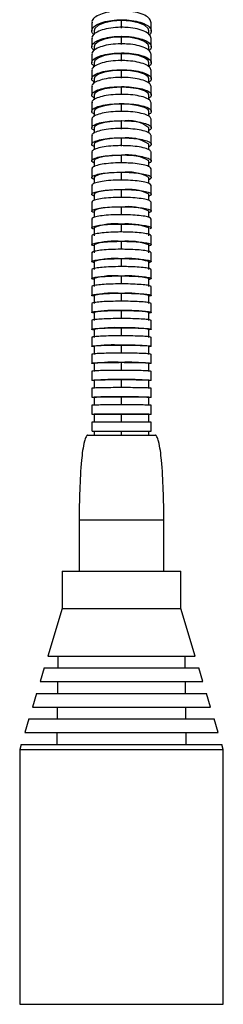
# Model space of a CAD drawing. Header units: millimetres. Extents: x 306 to 712, y 302 to 741.
# Tile 2 of 16: x 366 to 378, y 302 to 360. Entities that reach past the tile are written whole.
import ezdxf

# ---------------------------------------------------------------- set-up
doc = ezdxf.new("R2010")
doc.units = ezdxf.units.MM

msp = doc.modelspace()

# ---------------------------------------------------------------- linework, layer by layer
at = {"color": 7, "linetype": 'Continuous', "lineweight": 25}
for p, q in [((371.976, 359.651), (371.976, 359.701)), ((371.976, 359.212), (371.976, 359.651)), ((370.36, 359.043), (370.36, 358.838)), ((373.593, 358.845), (373.593, 359.043)), ((371.976, 358.683), (371.976, 358.73)), ((371.976, 358.239), (371.976, 358.683)), ((370.36, 358.113), (370.36, 357.888)), ((371.976, 357.706), (371.976, 357.749)), ((371.976, 357.258), (371.976, 357.706)), ((373.593, 357.895), (373.593, 358.113)), ((370.36, 357.174), (370.36, 356.931)), ((373.593, 356.937), (373.593, 357.174)), ((371.976, 356.721), (371.976, 356.762)), ((371.976, 356.27), (371.976, 356.721)), ((370.36, 356.226), (370.36, 355.965)), ((373.593, 355.971), (373.593, 356.226)), ((371.976, 355.73), (371.976, 355.767)), ((371.976, 355.275), (371.976, 355.73)), ((370.36, 355.272), (370.36, 354.993)), ((371.976, 354.733), (371.976, 354.768)), ((373.593, 354.998), (373.593, 355.272)), ((370.36, 354.31), (370.36, 354.015)), ((371.976, 354.275), (371.976, 354.733)), ((373.593, 354.02), (373.593, 354.31)), ((371.976, 353.731), (371.976, 353.763)), ((371.976, 353.271), (371.976, 353.731)), ((370.36, 353.343), (370.36, 353.032)), ((373.593, 353.037), (373.593, 353.343)), ((371.976, 352.726), (371.976, 352.755)), ((371.976, 352.263), (371.976, 352.726)), ((370.36, 352.37), (370.36, 352.045)), ((373.593, 352.049), (373.593, 352.37)), ((370.36, 351.393), (370.36, 351.054)), ((371.976, 351.717), (371.976, 351.744)), ((371.976, 351.253), (371.976, 351.717)), ((373.593, 351.057), (373.593, 351.393)), ((371.976, 350.706), (371.976, 350.73)), ((371.976, 350.24), (371.976, 350.706)), ((370.36, 350.412), (370.36, 350.059)), ((373.593, 350.062), (373.593, 350.412)), ((371.976, 349.693), (371.976, 349.714)), ((371.976, 349.225), (371.976, 349.693)), ((370.36, 349.428), (370.36, 349.062)), ((373.593, 349.065), (373.593, 349.428)), ((370.36, 348.44), (370.36, 348.063)), ((371.976, 348.678), (371.976, 348.697)), ((371.976, 348.209), (371.976, 348.678)), ((373.593, 348.065), (373.593, 348.44)), ((370.36, 347.45), (370.36, 346.98)), ((371.976, 347.662), (371.976, 347.679)), ((371.976, 347.192), (371.976, 347.662)), ((373.593, 346.98), (373.593, 347.45)), ((371.976, 346.646), (371.976, 346.661)), ((371.976, 346.175), (371.976, 346.646)), ((370.36, 346.458), (370.36, 345.987)), ((373.593, 345.987), (373.593, 346.458)), ((371.976, 345.629), (371.976, 345.642)), ((371.976, 345.157), (371.976, 345.629)), ((370.36, 345.464), (370.36, 344.993)), ((373.593, 344.993), (373.593, 345.464)), ((370.36, 344.469), (370.36, 343.997)), ((371.976, 344.612), (371.976, 344.623)), ((371.976, 344.139), (371.976, 344.612)), ((373.593, 343.997), (373.593, 344.469)), ((370.36, 343.473), (370.36, 343)), ((371.976, 343.595), (371.976, 343.605)), ((371.976, 343.122), (371.976, 343.595)), ((373.593, 343), (373.593, 343.473)), ((371.976, 342.578), (371.976, 342.587)), ((371.976, 342.105), (371.976, 342.578)), ((370.36, 342.475), (370.36, 342.002)), ((373.593, 342.002), (373.593, 342.475)), ((370.36, 341.477), (370.36, 341.004)), ((371.976, 341.562), (371.976, 341.569)), ((371.976, 341.089), (371.976, 341.562)), ((373.593, 341.004), (373.593, 341.477)), ((370.36, 340.478), (370.36, 340.005)), ((371.976, 340.547), (371.976, 340.552)), ((371.976, 340.073), (371.976, 340.547)), ((373.593, 340.005), (373.593, 340.478)), ((370.36, 339.479), (370.36, 339.005)), ((371.976, 339.532), (371.976, 339.536)), ((371.976, 339.058), (371.976, 339.532)), ((373.593, 339.005), (373.593, 339.479)), ((371.976, 338.518), (371.976, 338.521)), ((371.976, 338.044), (371.976, 338.518)), ((370.36, 338.48), (370.36, 338.006)), ((373.593, 338.006), (373.593, 338.48)), ((370.36, 337.48), (370.36, 337.006)), ((371.976, 337.504), (371.976, 337.506)), ((371.976, 337.03), (371.976, 337.504)), ((373.593, 337.006), (373.593, 337.48)), ((370.36, 336.48), (370.36, 336.006)), ((371.976, 336.492), (371.976, 336.493)), ((371.976, 336.018), (371.976, 336.492)), ((373.593, 336.006), (373.593, 336.48)), ((370.36, 335.48), (370.36, 335.243)), ((371.976, 335.243), (371.976, 335.48)), ((373.593, 335.243), (373.593, 335.48)), ((369.476, 330.243), (369.476, 327.243)), ((374.476, 327.243), (374.476, 330.243)), ((368.476, 327.243), (368.476, 325.043)), ((368.476, 327.243), (371.976, 327.243)), ((371.976, 327.243), (375.476, 327.243)), ((375.476, 325.043), (375.476, 327.243)), ((368.476, 325.043), (367.633, 322.243)), ((368.476, 325.043), (371.976, 325.043)), ((371.976, 325.043), (375.476, 325.043)), ((376.32, 322.243), (375.476, 325.043)), ((367.633, 322.243), (371.976, 322.243)), ((368.226, 322.243), (368.226, 321.543)), ((371.976, 322.243), (376.32, 322.243)), ((375.726, 321.543), (375.726, 322.243)), ((367.422, 321.543), (367.181, 320.743)), ((367.422, 321.543), (371.976, 321.543)), ((371.976, 321.543), (376.531, 321.543)), ((376.772, 320.743), (376.531, 321.543)), ((367.181, 320.743), (371.976, 320.743)), ((368.205, 320.743), (368.205, 320.043)), ((371.976, 320.743), (376.772, 320.743)), ((375.748, 320.043), (375.748, 320.743)), ((366.97, 320.043), (366.729, 319.243)), ((366.97, 320.043), (371.976, 320.043)), ((371.976, 320.043), (376.982, 320.043)), ((377.223, 319.243), (376.982, 320.043)), ((366.729, 319.243), (371.976, 319.243)), ((368.184, 319.243), (368.184, 318.543)), ((371.976, 319.243), (377.223, 319.243)), ((375.769, 318.543), (375.769, 319.243)), ((366.519, 318.543), (366.278, 317.743)), ((366.519, 318.543), (371.976, 318.543)), ((371.976, 318.543), (377.434, 318.543)), ((377.675, 317.743), (377.434, 318.543)), ((366.278, 317.743), (371.976, 317.743)), ((368.163, 317.743), (368.163, 317.043)), ((371.976, 317.743), (377.675, 317.743)), ((375.79, 317.043), (375.79, 317.743)), ((366.067, 317.043), (365.976, 316.743)), ((365.976, 316.743), (365.976, 301.743)), ((365.976, 316.743), (371.976, 316.743)), ((366.067, 317.043), (371.976, 317.043)), ((371.976, 317.043), (377.886, 317.043)), ((371.976, 316.743), (377.976, 316.743)), ((377.976, 316.743), (377.886, 317.043)), ((377.976, 301.743), (377.976, 316.743)), ((365.976, 301.743), (371.976, 301.743)), ((371.976, 301.743), (377.976, 301.743))]:
    msp.add_line(p, q, dxfattribs=at)
at = {"color": 7, "linetype": 'Continuous', "lineweight": 25, "flags": 128}
for points in [[(371.976, 359.651), (371.451, 359.618), (370.983, 359.523), (370.623, 359.376), (370.409, 359.192), (370.36, 359.043)], [(373.593, 359.043), (373.544, 359.192), (373.33, 359.376), (372.969, 359.523), (372.501, 359.618), (371.976, 359.651)], [(371.976, 358.683), (371.451, 358.652), (370.983, 358.562), (370.623, 358.424), (370.409, 358.253), (370.36, 358.113)], [(373.593, 358.113), (373.544, 358.253), (373.33, 358.424), (372.969, 358.562), (372.501, 358.652), (371.976, 358.683)], [(371.976, 357.706), (371.451, 357.677), (370.983, 357.593), (370.623, 357.465), (370.409, 357.304), (370.36, 357.174)], [(373.593, 357.174), (373.544, 357.304), (373.33, 357.465), (372.969, 357.593), (372.501, 357.677), (371.976, 357.706)], [(371.976, 356.721), (371.451, 356.694), (370.983, 356.617), (370.623, 356.497), (370.409, 356.348), (370.36, 356.226)], [(373.593, 356.226), (373.544, 356.348), (373.33, 356.497), (372.969, 356.617), (372.501, 356.694), (371.976, 356.721)], [(371.976, 355.73), (371.451, 355.705), (370.983, 355.633), (370.623, 355.522), (370.409, 355.384), (370.36, 355.272)], [(373.593, 355.272), (373.544, 355.384), (373.33, 355.522), (372.969, 355.633), (372.501, 355.705), (371.976, 355.73)], [(371.976, 354.733), (371.451, 354.71), (370.983, 354.644), (370.623, 354.541), (370.409, 354.414), (370.36, 354.31)], [(373.593, 354.31), (373.544, 354.414), (373.33, 354.541), (372.969, 354.644), (372.501, 354.71), (371.976, 354.733)], [(371.976, 353.731), (371.451, 353.71), (370.983, 353.649), (370.623, 353.555), (370.409, 353.438), (370.36, 353.343)], [(371.976, 352.726), (371.451, 352.707), (370.983, 352.651), (370.623, 352.565), (370.409, 352.458), (370.36, 352.37)], [(371.976, 351.717), (371.451, 351.7), (370.983, 351.649), (370.623, 351.57), (370.409, 351.473), (370.36, 351.393)], [(371.976, 350.706), (371.451, 350.69), (370.983, 350.644), (370.623, 350.573), (370.409, 350.484), (370.36, 350.412)], [(371.976, 349.693), (371.451, 349.678), (370.983, 349.637), (370.623, 349.573), (370.409, 349.493), (370.36, 349.428)], [(371.976, 348.678), (371.451, 348.665), (370.983, 348.628), (370.623, 348.57), (370.409, 348.499), (370.36, 348.44)]]:
    msp.add_lwpolyline(points, dxfattribs=at)
at = {"color": 7, "linetype": 'Continuous', "lineweight": 25}
for centre, radius, start, end in [((372.348, 351.72), 2.045, 52.50763, 100.46906), ((372.352, 350.579), 2.179, 55.27747, 99.91878), ((372.355, 349.41), 2.338, 58.02177, 99.32068), ((372.358, 348.209), 2.526, 60.72244, 98.68562), ((372.36, 346.97), 2.75, 63.36311, 98.02452), ((372.362, 345.685), 3.018, 65.92955, 97.34793), ((371.527, 344.815), 2.882, 81.03286, 113.89173), ((372.364, 344.345), 3.34, 68.40983, 96.66558), ((371.525, 343.468), 3.209, 81.92242, 111.29695), ((372.366, 342.934), 3.732, 70.7945, 95.98613), ((371.524, 342.044), 3.613, 82.80654, 108.79995), ((372.367, 341.434), 4.213, 73.07649, 95.31702), ((371.523, 340.52), 4.117, 83.67554, 106.40909), ((372.368, 339.815), 4.813, 75.25098, 94.66438), ((371.522, 338.856), 4.76, 84.52148, 104.1302), ((372.369, 338.032), 5.576, 77.31525, 94.03307), ((371.521, 336.996), 5.601, 85.33814, 101.96679), ((372.369, 336.018), 6.572, 79.26832, 93.42675), ((371.521, 334.84), 6.738, 86.12087, 99.92036), ((372.37, 333.656), 7.917, 81.11077, 92.848), ((371.52, 332.212), 8.347, 86.86646, 97.99065), ((372.37, 330.737), 9.818, 82.8444, 92.29848), ((371.52, 328.759), 10.783, 87.57294, 96.17599), ((372.37, 326.846), 12.692, 84.47202, 91.77905), ((371.52, 323.655), 14.869, 88.23934, 94.47355), ((372.371, 321.01), 17.512, 85.99716, 91.28995), ((371.519, 314.426), 23.083, 88.86556, 92.87967), ((372.371, 310.313), 27.194, 87.42388, 90.83089), ((371.519, 288.694), 47.8, 89.4521, 91.39006), ((372.371, 280.168), 56.325, 88.75661, 90.40122)]:
    msp.add_arc(centre, radius, start, end, dxfattribs=at)
for points, knots in [([(371.976, 360.229), (371.909, 360.228), (371.645, 360.224), (371.196, 360.169), (370.706, 360.03), (370.374, 359.834), (370.216, 359.656), (370.242, 359.553), (370.248, 359.528)], [0, 0, 0, 0, 0.074143, 0.288906, 0.503665, 0.718412, 0.933144, 1, 1, 1, 1]), ([(373.726, 359.528), (373.707, 359.607), (373.668, 359.764), (373.367, 359.974), (372.923, 360.133), (372.431, 360.217), (372.105, 360.225), (371.976, 360.229)], [0, 0, 0, 0, 0.214651, 0.429332, 0.64402, 0.858722, 1, 1, 1, 1]), ([(370.349, 358.823), (370.303, 358.872), (370.193, 358.992), (370.245, 359.198), (370.473, 359.405), (370.878, 359.571), (371.399, 359.681), (371.786, 359.695), (371.976, 359.701)], [0, 0, 0, 0, 0.124667, 0.300833, 0.476995, 0.653163, 0.829345, 1, 1, 1, 1]), ([(370.226, 359.545), (370.226, 359.461), (370.226, 359.291), (370.226, 359.12), (370.226, 359.035)], [0, 0, 0, 0, 0.499209, 1, 1, 1, 1]), ([(371.976, 359.701), (371.983, 359.701), (372.185, 359.701), (372.585, 359.674), (373.106, 359.562), (373.498, 359.393), (373.695, 359.208), (373.741, 359.016), (373.715, 358.881), (373.605, 358.809), (373.593, 358.801)], [0, 0, 0, 0, 0.005516, 0.178555, 0.351594, 0.524623, 0.697639, 0.805916, 0.978917, 1, 1, 1, 1]), ([(373.726, 359.035), (373.726, 359.12), (373.726, 359.291), (373.726, 359.461), (373.726, 359.545)], [0, 0, 0, 0, 0.500791, 1, 1, 1, 1]), ([(371.976, 359.262), (371.909, 359.261), (371.645, 359.257), (371.196, 359.206), (370.706, 359.075), (370.374, 358.891), (370.216, 358.723), (370.242, 358.626), (370.248, 358.603)], [0, 0, 0, 0, 0.074165, 0.288913, 0.50366, 0.718402, 0.933139, 1, 1, 1, 1]), ([(373.726, 358.603), (373.707, 358.677), (373.668, 358.825), (373.367, 359.022), (372.923, 359.171), (372.431, 359.25), (372.105, 359.258), (371.976, 359.262)], [0, 0, 0, 0, 0.214664, 0.429358, 0.644054, 0.858754, 1, 1, 1, 1]), ([(370.36, 357.893), (370.309, 357.944), (370.193, 358.061), (370.244, 358.258), (370.473, 358.452), (370.878, 358.607), (371.399, 358.71), (371.786, 358.723), (371.976, 358.73)], [0, 0, 0, 0, 0.13537, 0.309392, 0.483412, 0.657434, 0.831462, 1, 1, 1, 1]), ([(370.226, 358.62), (370.226, 358.535), (370.226, 358.363), (370.226, 358.191), (370.226, 358.105)], [0, 0, 0, 0, 0.499131, 1, 1, 1, 1]), ([(371.976, 358.285), (371.909, 358.285), (371.645, 358.281), (371.195, 358.233), (370.706, 358.111), (370.374, 357.938), (370.216, 357.781), (370.242, 357.69), (370.248, 357.669)], [0, 0, 0, 0, 0.074186, 0.28892, 0.503654, 0.718392, 0.933134, 1, 1, 1, 1]), ([(371.976, 358.73), (371.983, 358.73), (372.185, 358.729), (372.585, 358.704), (373.106, 358.599), (373.498, 358.44), (373.695, 358.268), (373.741, 358.088), (373.715, 357.961), (373.605, 357.894), (373.593, 357.886)], [0, 0, 0, 0, 0.005539, 0.178564, 0.351589, 0.524611, 0.697628, 0.805912, 0.978922, 1, 1, 1, 1]), ([(373.726, 357.668), (373.707, 357.738), (373.668, 357.877), (373.367, 358.061), (372.923, 358.201), (372.431, 358.275), (372.105, 358.282), (371.976, 358.285)], [0, 0, 0, 0, 0.214677, 0.429383, 0.644086, 0.858785, 1, 1, 1, 1]), ([(373.726, 358.105), (373.726, 358.191), (373.726, 358.363), (373.726, 358.535), (373.726, 358.62)], [0, 0, 0, 0, 0.500869, 1, 1, 1, 1]), ([(370.36, 356.968), (370.309, 357.016), (370.193, 357.125), (370.244, 357.309), (370.473, 357.49), (370.878, 357.635), (371.399, 357.731), (371.786, 357.743), (371.976, 357.749)], [0, 0, 0, 0, 0.135368, 0.309397, 0.483425, 0.657454, 0.831482, 1, 1, 1, 1]), ([(370.226, 357.686), (370.226, 357.599), (370.226, 357.426), (370.226, 357.253), (370.226, 357.166)], [0, 0, 0, 0, 0.499061, 1, 1, 1, 1]), ([(371.976, 357.749), (371.983, 357.749), (372.185, 357.749), (372.585, 357.725), (373.106, 357.628), (373.498, 357.479), (373.695, 357.318), (373.741, 357.151), (373.715, 357.032), (373.605, 356.969), (373.593, 356.962)], [0, 0, 0, 0, 0.005554, 0.178571, 0.351587, 0.524603, 0.69762, 0.805909, 0.978926, 1, 1, 1, 1]), ([(373.726, 357.166), (373.726, 357.253), (373.726, 357.426), (373.726, 357.599), (373.726, 357.686)], [0, 0, 0, 0, 0.500939, 1, 1, 1, 1]), ([(371.976, 357.301), (371.909, 357.3), (371.645, 357.297), (371.195, 357.253), (370.706, 357.138), (370.374, 356.977), (370.216, 356.83), (370.242, 356.746), (370.248, 356.726)], [0, 0, 0, 0, 0.0741931, 0.2889223, 0.503653, 0.7183893, 0.9331329, 1, 1, 1, 1]), ([(373.726, 356.725), (373.707, 356.79), (373.668, 356.92), (373.367, 357.092), (372.923, 357.222), (372.43, 357.291), (372.105, 357.298), (371.976, 357.301)], [0, 0, 0, 0, 0.214682, 0.429392, 0.644098, 0.858796, 1, 1, 1, 1]), ([(370.36, 356.035), (370.309, 356.08), (370.193, 356.181), (370.244, 356.352), (370.473, 356.521), (370.878, 356.655), (371.399, 356.745), (371.786, 356.756), (371.976, 356.762)], [0, 0, 0, 0, 0.135368, 0.309396, 0.483424, 0.657452, 0.83148, 1, 1, 1, 1]), ([(370.226, 356.742), (370.226, 356.655), (370.226, 356.481), (370.226, 356.306), (370.226, 356.218)], [0, 0, 0, 0, 0.498986, 1, 1, 1, 1]), ([(371.976, 356.762), (371.983, 356.762), (372.185, 356.761), (372.585, 356.739), (373.106, 356.649), (373.498, 356.511), (373.695, 356.361), (373.741, 356.205), (373.715, 356.095), (373.605, 356.036), (373.593, 356.03)], [0, 0, 0, 0, 0.005553, 0.1785701, 0.3515872, 0.5246041, 0.6976208, 0.8059088, 0.9789254, 1, 1, 1, 1]), ([(373.726, 356.218), (373.726, 356.306), (373.726, 356.481), (373.726, 356.655), (373.726, 356.742)], [0, 0, 0, 0, 0.501014, 1, 1, 1, 1]), ([(371.976, 356.31), (371.909, 356.309), (371.645, 356.306), (371.195, 356.265), (370.706, 356.158), (370.374, 356.008), (370.216, 355.872), (370.242, 355.794), (370.248, 355.775)], [0, 0, 0, 0, 0.074186, 0.28892, 0.503656, 0.718394, 0.933136, 1, 1, 1, 1]), ([(373.726, 355.774), (373.707, 355.835), (373.668, 355.955), (373.367, 356.115), (372.923, 356.237), (372.431, 356.301), (372.105, 356.307), (371.976, 356.31)], [0, 0, 0, 0, 0.214679, 0.429384, 0.644087, 0.858786, 1, 1, 1, 1]), ([(370.36, 355.095), (370.309, 355.136), (370.193, 355.23), (370.244, 355.388), (370.473, 355.544), (370.878, 355.669), (371.399, 355.752), (371.786, 355.762), (371.976, 355.767)], [0, 0, 0, 0, 0.135369, 0.309393, 0.483416, 0.657441, 0.831469, 1, 1, 1, 1]), ([(370.226, 355.791), (370.226, 355.703), (370.226, 355.528), (370.226, 355.352), (370.226, 355.264)], [0, 0, 0, 0, 0.498902, 1, 1, 1, 1]), ([(371.976, 355.767), (371.983, 355.767), (372.185, 355.767), (372.585, 355.747), (373.106, 355.663), (373.498, 355.535), (373.695, 355.396), (373.741, 355.252), (373.715, 355.15), (373.605, 355.095), (373.593, 355.09)], [0, 0, 0, 0, 0.0055442, 0.1785665, 0.3515888, 0.5246087, 0.6976252, 0.8059106, 0.9789233, 1, 1, 1, 1]), ([(373.726, 355.264), (373.726, 355.352), (373.726, 355.528), (373.726, 355.703), (373.726, 355.791)], [0, 0, 0, 0, 0.501098, 1, 1, 1, 1]), ([(370.36, 354.147), (370.309, 354.185), (370.193, 354.272), (370.244, 354.418), (370.473, 354.562), (370.878, 354.677), (371.399, 354.753), (371.786, 354.763), (371.976, 354.768)], [0, 0, 0, 0, 0.135371, 0.30939, 0.483408, 0.657429, 0.831456, 1, 1, 1, 1]), ([(370.226, 354.832), (370.226, 354.744), (370.226, 354.568), (370.226, 354.391), (370.226, 354.302)], [0, 0, 0, 0, 0.498829, 1, 1, 1, 1]), ([(371.976, 355.312), (371.909, 355.312), (371.645, 355.309), (371.195, 355.271), (370.706, 355.172), (370.374, 355.033), (370.216, 354.907), (370.242, 354.834), (370.248, 354.817)], [0, 0, 0, 0, 0.074175, 0.288917, 0.503659, 0.7184, 0.933141, 1, 1, 1, 1]), ([(373.726, 354.817), (373.707, 354.872), (373.668, 354.984), (373.367, 355.132), (372.923, 355.245), (372.431, 355.304), (372.105, 355.31), (371.976, 355.312)], [0, 0, 0, 0, 0.214674, 0.429372, 0.644071, 0.858769, 1, 1, 1, 1]), ([(371.976, 354.768), (371.983, 354.768), (372.185, 354.768), (372.585, 354.748), (373.106, 354.671), (373.498, 354.553), (373.695, 354.425), (373.741, 354.292), (373.715, 354.198), (373.605, 354.148), (373.593, 354.142)], [0, 0, 0, 0, 0.0055346, 0.1785626, 0.3515905, 0.5246138, 0.6976301, 0.8059125, 0.9789211, 1, 1, 1, 1]), ([(373.726, 354.302), (373.726, 354.391), (373.726, 354.568), (373.726, 354.744), (373.726, 354.832)], [0, 0, 0, 0, 0.501171, 1, 1, 1, 1]), ([(371.976, 354.31), (371.909, 354.309), (371.645, 354.307), (371.196, 354.271), (370.706, 354.18), (370.374, 354.052), (370.216, 353.936), (370.242, 353.868), (370.248, 353.853)], [0, 0, 0, 0, 0.074165, 0.288914, 0.503663, 0.718406, 0.933145, 1, 1, 1, 1]), ([(373.726, 353.852), (373.707, 353.904), (373.668, 354.007), (373.367, 354.144), (372.923, 354.247), (372.431, 354.302), (372.105, 354.308), (371.976, 354.31)], [0, 0, 0, 0, 0.21467, 0.4293617, 0.6440556, 0.8587547, 1, 1, 1, 1]), ([(370.36, 353.193), (370.309, 353.228), (370.193, 353.307), (370.244, 353.442), (370.473, 353.574), (370.878, 353.68), (371.399, 353.75), (371.786, 353.759), (371.976, 353.763)], [0, 0, 0, 0, 0.135372, 0.309388, 0.483402, 0.65742, 0.831447, 1, 1, 1, 1]), ([(370.226, 353.868), (370.226, 353.779), (370.226, 353.602), (370.226, 353.424), (370.226, 353.335)], [0, 0, 0, 0, 0.498767, 1, 1, 1, 1]), ([(371.976, 353.763), (371.983, 353.763), (372.185, 353.763), (372.585, 353.746), (373.106, 353.675), (373.498, 353.566), (373.695, 353.449), (373.741, 353.326), (373.715, 353.239), (373.605, 353.194), (373.593, 353.189)], [0, 0, 0, 0, 0.005528, 0.17856, 0.351592, 0.524617, 0.697633, 0.805914, 0.978919, 1, 1, 1, 1]), ([(373.726, 353.335), (373.726, 353.424), (373.726, 353.602), (373.726, 353.779), (373.726, 353.868)], [0, 0, 0, 0, 0.501233, 1, 1, 1, 1]), ([(371.976, 353.303), (371.909, 353.302), (371.645, 353.3), (371.196, 353.267), (370.706, 353.184), (370.374, 353.066), (370.216, 352.959), (370.242, 352.897), (370.248, 352.883)], [0, 0, 0, 0, 0.074159, 0.288913, 0.503665, 0.71841, 0.933148, 1, 1, 1, 1]), ([(373.726, 352.882), (373.707, 352.93), (373.668, 353.024), (373.367, 353.15), (372.923, 353.245), (372.431, 353.296), (372.105, 353.301), (371.976, 353.303)], [0, 0, 0, 0, 0.214668, 0.429356, 0.644047, 0.858746, 1, 1, 1, 1]), ([(370.36, 352.233), (370.309, 352.265), (370.193, 352.338), (370.244, 352.461), (370.473, 352.582), (370.878, 352.679), (371.399, 352.743), (371.786, 352.751), (371.976, 352.755)], [0, 0, 0, 0, 0.135372, 0.309387, 0.4834, 0.657417, 0.831444, 1, 1, 1, 1]), ([(370.226, 352.897), (370.226, 352.808), (370.226, 352.63), (370.226, 352.452), (370.226, 352.362)], [0, 0, 0, 0, 0.498716, 1, 1, 1, 1]), ([(371.976, 352.755), (371.983, 352.755), (372.185, 352.755), (372.585, 352.739), (373.106, 352.674), (373.498, 352.575), (373.695, 352.467), (373.741, 352.355), (373.715, 352.276), (373.605, 352.234), (373.593, 352.229)], [0, 0, 0, 0, 0.0055257, 0.1785589, 0.351592, 0.5246184, 0.6976345, 0.8059143, 0.9789189, 1, 1, 1, 1]), ([(373.726, 352.362), (373.726, 352.452), (373.726, 352.63), (373.726, 352.808), (373.726, 352.897)], [0, 0, 0, 0, 0.501284, 1, 1, 1, 1]), ([(370.226, 351.922), (370.226, 351.833), (370.226, 351.654), (370.226, 351.475), (370.226, 351.385)], [0, 0, 0, 0, 0.498675, 1, 1, 1, 1]), ([(371.976, 352.292), (371.909, 352.292), (371.645, 352.29), (371.196, 352.26), (370.706, 352.183), (370.374, 352.076), (370.216, 351.978), (370.242, 351.921), (370.248, 351.908)], [0, 0, 0, 0, 0.074158, 0.288913, 0.503666, 0.718412, 0.933149, 1, 1, 1, 1]), ([(373.726, 351.908), (373.707, 351.951), (373.668, 352.037), (373.367, 352.153), (372.923, 352.24), (372.431, 352.286), (372.105, 352.291), (371.976, 352.292)], [0, 0, 0, 0, 0.214669, 0.429356, 0.644046, 0.858745, 1, 1, 1, 1]), ([(373.726, 351.385), (373.726, 351.475), (373.726, 351.654), (373.726, 351.833), (373.726, 351.922)], [0, 0, 0, 0, 0.501325, 1, 1, 1, 1]), ([(370.36, 351.268), (370.309, 351.297), (370.193, 351.364), (370.244, 351.476), (370.473, 351.586), (370.878, 351.674), (371.399, 351.733), (371.786, 351.74), (371.976, 351.744)], [0, 0, 0, 0, 0.135372, 0.309388, 0.483402, 0.657421, 0.831448, 1, 1, 1, 1]), ([(371.976, 351.279), (371.909, 351.279), (371.645, 351.277), (371.196, 351.249), (370.706, 351.18), (370.374, 351.082), (370.216, 350.992), (370.242, 350.941), (370.248, 350.929)], [0, 0, 0, 0, 0.074162, 0.288914, 0.503665, 0.718411, 0.933149, 1, 1, 1, 1]), ([(371.976, 351.744), (371.983, 351.744), (372.185, 351.744), (372.585, 351.729), (373.106, 351.67), (373.498, 351.579), (373.695, 351.481), (373.741, 351.379), (373.715, 351.307), (373.605, 351.269), (373.593, 351.265)], [0, 0, 0, 0, 0.005528, 0.17856, 0.351591, 0.524617, 0.697633, 0.805914, 0.97892, 1, 1, 1, 1]), ([(373.726, 350.929), (373.707, 350.968), (373.668, 351.047), (373.367, 351.152), (372.923, 351.231), (372.431, 351.273), (372.105, 351.277), (371.976, 351.279)], [0, 0, 0, 0, 0.214672, 0.429361, 0.644053, 0.858751, 1, 1, 1, 1]), ([(370.36, 350.299), (370.309, 350.325), (370.193, 350.385), (370.244, 350.487), (370.473, 350.587), (370.878, 350.667), (371.399, 350.72), (371.786, 350.727), (371.976, 350.73)], [0, 0, 0, 0, 0.135371, 0.30939, 0.483408, 0.657429, 0.831457, 1, 1, 1, 1]), ([(370.226, 350.942), (370.226, 350.853), (370.226, 350.674), (370.226, 350.494), (370.226, 350.404)], [0, 0, 0, 0, 0.498642, 1, 1, 1, 1]), ([(371.976, 350.73), (371.983, 350.73), (372.185, 350.73), (372.585, 350.717), (373.106, 350.663), (373.498, 350.581), (373.695, 350.492), (373.741, 350.399), (373.715, 350.334), (373.605, 350.299), (373.593, 350.296)], [0, 0, 0, 0, 0.005535, 0.178563, 0.35159, 0.524613, 0.69763, 0.805912, 0.978921, 1, 1, 1, 1]), ([(373.726, 350.404), (373.726, 350.494), (373.726, 350.674), (373.726, 350.853), (373.726, 350.942)], [0, 0, 0, 0, 0.501358, 1, 1, 1, 1]), ([(371.976, 350.264), (371.909, 350.263), (371.645, 350.261), (371.196, 350.237), (370.706, 350.174), (370.374, 350.085), (370.216, 350.004), (370.242, 349.957), (370.248, 349.946)], [0, 0, 0, 0, 0.074169, 0.288917, 0.503664, 0.718408, 0.933148, 1, 1, 1, 1]), ([(373.726, 349.946), (373.707, 349.981), (373.668, 350.053), (373.367, 350.148), (372.923, 350.22), (372.431, 350.258), (372.105, 350.262), (371.976, 350.264)], [0, 0, 0, 0, 0.214678, 0.42937, 0.644064, 0.858761, 1, 1, 1, 1]), ([(370.36, 349.325), (370.309, 349.349), (370.193, 349.403), (370.244, 349.495), (370.473, 349.585), (370.878, 349.657), (371.399, 349.705), (371.786, 349.711), (371.976, 349.714)], [0, 0, 0, 0, 0.13537, 0.309393, 0.483416, 0.65744, 0.831468, 1, 1, 1, 1]), ([(370.226, 349.959), (370.226, 349.869), (370.226, 349.69), (370.226, 349.51), (370.226, 349.42)], [0, 0, 0, 0, 0.498618, 1, 1, 1, 1]), ([(371.976, 349.714), (371.983, 349.714), (372.185, 349.714), (372.585, 349.702), (373.106, 349.654), (373.498, 349.58), (373.695, 349.5), (373.741, 349.416), (373.715, 349.357), (373.605, 349.326), (373.593, 349.322)], [0, 0, 0, 0, 0.005544, 0.178566, 0.351589, 0.524609, 0.697625, 0.805911, 0.978923, 1, 1, 1, 1]), ([(373.726, 349.42), (373.726, 349.51), (373.726, 349.69), (373.726, 349.869), (373.726, 349.959)], [0, 0, 0, 0, 0.501382, 1, 1, 1, 1]), ([(370.226, 348.973), (370.226, 348.883), (370.226, 348.703), (370.226, 348.523), (370.226, 348.433)], [0, 0, 0, 0, 0.498602, 1, 1, 1, 1]), ([(371.976, 349.247), (371.909, 349.246), (371.645, 349.245), (371.195, 349.222), (370.706, 349.165), (370.374, 349.085), (370.216, 349.012), (370.242, 348.97), (370.248, 348.96)], [0, 0, 0, 0, 0.074177, 0.28892, 0.503662, 0.718405, 0.933147, 1, 1, 1, 1]), ([(373.726, 348.96), (373.707, 348.992), (373.668, 349.057), (373.367, 349.142), (372.923, 349.207), (372.431, 349.242), (372.105, 349.245), (371.976, 349.247)], [0, 0, 0, 0, 0.214683, 0.42938, 0.644077, 0.858773, 1, 1, 1, 1]), ([(373.726, 348.433), (373.726, 348.523), (373.726, 348.703), (373.726, 348.883), (373.726, 348.973)], [0, 0, 0, 0, 0.501398, 1, 1, 1, 1]), ([(370.36, 348.348), (370.309, 348.37), (370.193, 348.418), (370.244, 348.501), (370.473, 348.582), (370.878, 348.646), (371.399, 348.689), (371.786, 348.695), (371.976, 348.697)], [0, 0, 0, 0, 0.1353685, 0.3093956, 0.4834225, 0.6574498, 0.8314779, 1, 1, 1, 1]), ([(371.976, 348.697), (371.983, 348.697), (372.185, 348.697), (372.585, 348.687), (373.106, 348.643), (373.498, 348.577), (373.695, 348.505), (373.741, 348.43), (373.715, 348.377), (373.605, 348.349), (373.593, 348.346)], [0, 0, 0, 0, 0.005551, 0.178569, 0.351587, 0.524605, 0.697622, 0.805909, 0.978925, 1, 1, 1, 1]), ([(370.226, 347.983), (370.226, 347.894), (370.226, 347.714), (370.226, 347.533), (370.226, 347.443)], [0, 0, 0, 0, 0.498592, 1, 1, 1, 1]), ([(371.976, 348.228), (371.909, 348.228), (371.645, 348.227), (371.195, 348.207), (370.706, 348.155), (370.374, 348.083), (370.216, 348.018), (370.242, 347.98), (370.248, 347.971)], [0, 0, 0, 0, 0.074183, 0.288922, 0.503661, 0.718403, 0.933146, 1, 1, 1, 1]), ([(373.726, 347.971), (373.707, 348), (373.668, 348.058), (373.367, 348.135), (372.923, 348.193), (372.431, 348.224), (372.105, 348.227), (371.976, 348.228)], [0, 0, 0, 0, 0.214688, 0.429387, 0.644086, 0.858782, 1, 1, 1, 1]), ([(373.726, 347.443), (373.726, 347.533), (373.726, 347.714), (373.726, 347.894), (373.726, 347.983)], [0, 0, 0, 0, 0.501408, 1, 1, 1, 1]), ([(370.36, 347.368), (370.309, 347.387), (370.193, 347.431), (370.244, 347.504), (370.473, 347.576), (370.878, 347.634), (371.399, 347.672), (371.786, 347.677), (371.976, 347.679)], [0, 0, 0, 0, 0.135368, 0.3093968, 0.4834257, 0.6574543, 0.8314825, 1, 1, 1, 1]), ([(371.976, 347.209), (371.909, 347.209), (371.645, 347.208), (371.195, 347.19), (370.706, 347.144), (370.374, 347.08), (370.216, 347.022), (370.242, 346.988), (370.248, 346.98)], [0, 0, 0, 0, 0.074184, 0.288922, 0.503662, 0.718403, 0.933147, 1, 1, 1, 1]), ([(371.976, 347.679), (371.983, 347.679), (372.185, 347.679), (372.585, 347.67), (373.105, 347.631), (373.5, 347.572), (373.69, 347.508), (373.75, 347.446), (373.686, 347.411), (373.651, 347.392)], [0, 0, 0, 0, 0.005922, 0.190366, 0.374809, 0.559254, 0.743698, 0.85914, 1, 1, 1, 1]), ([(373.726, 346.98), (373.707, 347.006), (373.668, 347.057), (373.367, 347.126), (372.923, 347.178), (372.431, 347.205), (372.105, 347.208), (371.976, 347.209)], [0, 0, 0, 0, 0.214689, 0.429389, 0.644088, 0.858783, 1, 1, 1, 1]), ([(370.36, 346.386), (370.309, 346.403), (370.193, 346.441), (370.244, 346.506), (370.473, 346.57), (370.878, 346.621), (371.399, 346.655), (371.786, 346.659), (371.976, 346.661)], [0, 0, 0, 0, 0.135368, 0.309398, 0.483428, 0.657457, 0.831486, 1, 1, 1, 1]), ([(370.226, 346.992), (370.226, 346.902), (370.226, 346.722), (370.226, 346.542), (370.226, 346.451)], [0, 0, 0, 0, 0.498571, 1, 1, 1, 1]), ([(371.976, 346.661), (371.983, 346.661), (372.185, 346.661), (372.585, 346.652), (373.106, 346.618), (373.498, 346.566), (373.695, 346.509), (373.741, 346.45), (373.715, 346.408), (373.605, 346.386), (373.593, 346.384)], [0, 0, 0, 0, 0.005557, 0.1785716, 0.3515863, 0.5246018, 0.6976186, 0.8059081, 0.9789264, 1, 1, 1, 1]), ([(373.726, 346.451), (373.726, 346.542), (373.726, 346.722), (373.726, 346.902), (373.726, 346.992)], [0, 0, 0, 0, 0.501429, 1, 1, 1, 1]), ([(371.976, 346.19), (371.909, 346.19), (371.645, 346.189), (371.195, 346.173), (370.706, 346.133), (370.374, 346.076), (370.216, 346.024), (370.242, 345.994), (370.248, 345.987)], [0, 0, 0, 0, 0.074188, 0.288924, 0.503661, 0.718402, 0.933147, 1, 1, 1, 1]), ([(373.726, 345.987), (373.707, 346.01), (373.668, 346.056), (373.367, 346.116), (372.923, 346.162), (372.431, 346.186), (372.105, 346.189), (371.976, 346.19)], [0, 0, 0, 0, 0.214692, 0.429394, 0.644094, 0.858789, 1, 1, 1, 1]), ([(370.36, 345.401), (370.309, 345.416), (370.193, 345.449), (370.244, 345.506), (370.473, 345.562), (370.878, 345.607), (371.399, 345.637), (371.786, 345.64), (371.976, 345.642)], [0, 0, 0, 0, 0.135367, 0.309399, 0.483433, 0.657464, 0.831493, 1, 1, 1, 1]), ([(370.226, 345.998), (370.226, 345.908), (370.226, 345.728), (370.226, 345.548), (370.226, 345.457)], [0, 0, 0, 0, 0.4985582, 1, 1, 1, 1]), ([(371.976, 345.642), (371.983, 345.642), (372.185, 345.642), (372.585, 345.635), (373.106, 345.605), (373.498, 345.559), (373.695, 345.509), (373.741, 345.457), (373.715, 345.421), (373.605, 345.401), (373.593, 345.399)], [0, 0, 0, 0, 0.005563, 0.178574, 0.351585, 0.524599, 0.697616, 0.805907, 0.978928, 1, 1, 1, 1]), ([(373.726, 345.457), (373.726, 345.548), (373.726, 345.728), (373.726, 345.908), (373.726, 345.998)], [0, 0, 0, 0, 0.5014418, 1, 1, 1, 1]), ([(370.226, 345.003), (370.226, 344.913), (370.226, 344.733), (370.226, 344.553), (370.226, 344.462)], [0, 0, 0, 0, 0.498552, 1, 1, 1, 1]), ([(371.976, 345.17), (371.909, 345.17), (371.645, 345.169), (371.195, 345.155), (370.706, 345.12), (370.374, 345.07), (370.216, 345.025), (370.242, 344.999), (370.248, 344.993)], [0, 0, 0, 0, 0.074194, 0.288926, 0.50366, 0.718399, 0.933146, 1, 1, 1, 1]), ([(373.726, 344.993), (373.707, 345.013), (373.668, 345.053), (373.367, 345.106), (372.923, 345.146), (372.43, 345.167), (372.105, 345.17), (371.976, 345.17)], [0, 0, 0, 0, 0.214697, 0.429402, 0.644103, 0.858798, 1, 1, 1, 1]), ([(373.726, 344.462), (373.726, 344.553), (373.726, 344.733), (373.726, 344.913), (373.726, 345.003)], [0, 0, 0, 0, 0.501448, 1, 1, 1, 1]), ([(370.36, 344.414), (370.309, 344.427), (370.193, 344.456), (370.244, 344.505), (370.473, 344.554), (370.878, 344.593), (371.399, 344.619), (371.786, 344.622), (371.976, 344.623)], [0, 0, 0, 0, 0.135366, 0.309402, 0.483438, 0.657472, 0.831501, 1, 1, 1, 1]), ([(371.976, 344.623), (371.983, 344.623), (372.185, 344.623), (372.585, 344.617), (373.106, 344.591), (373.498, 344.551), (373.695, 344.508), (373.741, 344.463), (373.715, 344.431), (373.605, 344.414), (373.593, 344.412)], [0, 0, 0, 0, 0.005569, 0.178577, 0.351584, 0.524595, 0.697613, 0.805906, 0.978929, 1, 1, 1, 1]), ([(370.226, 344.007), (370.226, 343.917), (370.226, 343.737), (370.226, 343.556), (370.226, 343.466)], [0, 0, 0, 0, 0.49855, 1, 1, 1, 1]), ([(371.976, 344.151), (371.909, 344.151), (371.645, 344.15), (371.195, 344.138), (370.706, 344.107), (370.374, 344.064), (370.216, 344.025), (370.242, 344.002), (370.248, 343.997)], [0, 0, 0, 0, 0.074199, 0.288928, 0.503659, 0.718397, 0.933145, 1, 1, 1, 1]), ([(373.726, 343.997), (373.707, 344.014), (373.668, 344.049), (373.367, 344.095), (372.923, 344.13), (372.43, 344.149), (372.105, 344.15), (371.976, 344.151)], [0, 0, 0, 0, 0.2147008, 0.4294089, 0.6441124, 0.8588063, 1, 1, 1, 1]), ([(373.726, 343.466), (373.726, 343.556), (373.726, 343.737), (373.726, 343.917), (373.726, 344.007)], [0, 0, 0, 0, 0.50145, 1, 1, 1, 1]), ([(370.36, 343.425), (370.309, 343.436), (370.193, 343.461), (370.244, 343.504), (370.473, 343.545), (370.878, 343.579), (371.399, 343.601), (371.786, 343.604), (371.976, 343.605)], [0, 0, 0, 0, 0.135365, 0.309403, 0.483443, 0.657479, 0.831508, 1, 1, 1, 1]), ([(371.976, 343.605), (371.983, 343.605), (372.185, 343.605), (372.585, 343.599), (373.106, 343.577), (373.498, 343.543), (373.695, 343.506), (373.741, 343.467), (373.715, 343.44), (373.605, 343.426), (373.593, 343.424)], [0, 0, 0, 0, 0.005574, 0.1785786, 0.3515832, 0.5245928, 0.6976099, 0.8059047, 0.9789304, 1, 1, 1, 1]), ([(370.36, 342.435), (370.309, 342.445), (370.193, 342.466), (370.244, 342.501), (370.473, 342.537), (370.878, 342.565), (371.399, 342.583), (371.786, 342.586), (371.976, 342.587)], [0, 0, 0, 0, 0.135365, 0.309404, 0.483445, 0.657483, 0.831512, 1, 1, 1, 1]), ([(370.226, 343.009), (370.226, 342.919), (370.226, 342.739), (370.226, 342.559), (370.226, 342.468)], [0, 0, 0, 0, 0.498554, 1, 1, 1, 1]), ([(371.976, 343.132), (371.909, 343.132), (371.645, 343.131), (371.195, 343.121), (370.706, 343.095), (370.374, 343.058), (370.216, 343.024), (370.242, 343.005), (370.248, 343)], [0, 0, 0, 0, 0.074203, 0.288929, 0.503658, 0.718396, 0.933145, 1, 1, 1, 1]), ([(373.726, 343), (373.707, 343.015), (373.668, 343.044), (373.367, 343.084), (372.923, 343.114), (372.43, 343.13), (372.105, 343.132), (371.976, 343.132)], [0, 0, 0, 0, 0.214704, 0.429414, 0.644119, 0.858812, 1, 1, 1, 1]), ([(371.976, 342.587), (371.983, 342.587), (372.185, 342.587), (372.585, 342.582), (373.106, 342.563), (373.498, 342.535), (373.695, 342.503), (373.741, 342.471), (373.715, 342.448), (373.605, 342.436), (373.593, 342.434)], [0, 0, 0, 0, 0.005577, 0.17858, 0.351583, 0.524591, 0.697608, 0.805904, 0.978931, 1, 1, 1, 1]), ([(373.726, 342.468), (373.726, 342.559), (373.726, 342.739), (373.726, 342.919), (373.726, 343.009)], [0, 0, 0, 0, 0.501446, 1, 1, 1, 1]), ([(370.226, 342.011), (370.226, 341.921), (370.226, 341.741), (370.226, 341.561), (370.226, 341.47)], [0, 0, 0, 0, 0.4985617, 1, 1, 1, 1]), ([(371.976, 342.114), (371.909, 342.114), (371.645, 342.113), (371.195, 342.104), (370.706, 342.082), (370.374, 342.051), (370.216, 342.022), (370.242, 342.006), (370.248, 342.002)], [0, 0, 0, 0, 0.074205, 0.28893, 0.503658, 0.718395, 0.933145, 1, 1, 1, 1]), ([(373.726, 342.002), (373.707, 342.015), (373.668, 342.04), (373.367, 342.073), (372.923, 342.098), (372.43, 342.112), (372.105, 342.113), (371.976, 342.114)], [0, 0, 0, 0, 0.214705, 0.429416, 0.644121, 0.858814, 1, 1, 1, 1]), ([(373.726, 341.47), (373.726, 341.561), (373.726, 341.741), (373.726, 341.921), (373.726, 342.011)], [0, 0, 0, 0, 0.5014383, 1, 1, 1, 1]), ([(370.36, 341.444), (370.309, 341.452), (370.193, 341.469), (370.244, 341.499), (370.473, 341.528), (370.878, 341.551), (371.399, 341.566), (371.786, 341.568), (371.976, 341.569)], [0, 0, 0, 0, 0.135365, 0.309404, 0.483446, 0.657483, 0.831513, 1, 1, 1, 1]), ([(371.976, 341.569), (371.983, 341.569), (372.185, 341.569), (372.585, 341.565), (373.106, 341.55), (373.498, 341.526), (373.695, 341.5), (373.741, 341.473), (373.715, 341.454), (373.605, 341.444), (373.593, 341.443)], [0, 0, 0, 0, 0.005577, 0.17858, 0.351583, 0.524591, 0.697608, 0.805904, 0.978931, 1, 1, 1, 1]), ([(370.226, 341.012), (370.226, 340.922), (370.226, 340.742), (370.226, 340.562), (370.226, 340.471)], [0, 0, 0, 0, 0.498573, 1, 1, 1, 1]), ([(371.976, 341.096), (371.909, 341.096), (371.645, 341.095), (371.195, 341.088), (370.706, 341.07), (370.374, 341.044), (370.216, 341.02), (370.242, 341.007), (370.248, 341.004)], [0, 0, 0, 0, 0.074204, 0.28893, 0.503659, 0.718396, 0.933146, 1, 1, 1, 1]), ([(373.726, 341.004), (373.707, 341.014), (373.668, 341.035), (373.367, 341.062), (372.923, 341.083), (372.43, 341.094), (372.105, 341.095), (371.976, 341.096)], [0, 0, 0, 0, 0.214705, 0.429415, 0.644119, 0.858813, 1, 1, 1, 1]), ([(373.726, 340.471), (373.726, 340.562), (373.726, 340.742), (373.726, 340.922), (373.726, 341.012)], [0, 0, 0, 0, 0.501427, 1, 1, 1, 1]), ([(370.36, 340.452), (370.309, 340.458), (370.193, 340.472), (370.244, 340.496), (370.473, 340.519), (370.878, 340.538), (371.399, 340.55), (371.786, 340.552), (371.976, 340.552)], [0, 0, 0, 0, 0.135365, 0.309404, 0.483444, 0.657481, 0.83151, 1, 1, 1, 1]), ([(371.976, 340.552), (371.983, 340.552), (372.185, 340.552), (372.585, 340.549), (373.106, 340.537), (373.498, 340.518), (373.695, 340.497), (373.741, 340.475), (373.715, 340.46), (373.605, 340.452), (373.593, 340.451)], [0, 0, 0, 0, 0.0055755, 0.1785792, 0.351583, 0.524592, 0.6976092, 0.8059044, 0.9789308, 1, 1, 1, 1]), ([(370.226, 340.012), (370.226, 339.923), (370.226, 339.743), (370.226, 339.563), (370.226, 339.472)], [0, 0, 0, 0, 0.498586, 1, 1, 1, 1]), ([(371.976, 340.079), (371.909, 340.079), (371.645, 340.078), (371.195, 340.073), (370.706, 340.058), (370.374, 340.037), (370.216, 340.018), (370.242, 340.007), (370.248, 340.005)], [0, 0, 0, 0, 0.0742001, 0.2889289, 0.5036598, 0.7183985, 0.9331472, 1, 1, 1, 1]), ([(373.726, 340.005), (373.707, 340.013), (373.668, 340.03), (373.367, 340.052), (372.923, 340.069), (372.43, 340.078), (372.105, 340.078), (371.976, 340.079)], [0, 0, 0, 0, 0.214704, 0.429411, 0.644114, 0.858808, 1, 1, 1, 1]), ([(373.726, 339.472), (373.726, 339.563), (373.726, 339.743), (373.726, 339.923), (373.726, 340.012)], [0, 0, 0, 0, 0.501414, 1, 1, 1, 1]), ([(370.411, 339.454), (370.405, 339.454), (370.287, 339.459), (370.215, 339.473), (370.237, 339.492), (370.475, 339.511), (370.877, 339.525), (371.399, 339.535), (371.786, 339.536), (371.976, 339.536)], [0, 0, 0, 0, 0.007717, 0.173977, 0.340242, 0.506508, 0.672772, 0.839029, 1, 1, 1, 1]), ([(371.976, 339.536), (371.983, 339.536), (372.185, 339.536), (372.585, 339.534), (373.106, 339.524), (373.498, 339.509), (373.695, 339.493), (373.741, 339.477), (373.715, 339.465), (373.605, 339.459), (373.593, 339.458)], [0, 0, 0, 0, 0.005572, 0.178578, 0.351584, 0.524594, 0.697611, 0.805905, 0.97893, 1, 1, 1, 1]), ([(370.226, 339.012), (370.226, 338.923), (370.226, 338.743), (370.226, 338.563), (370.226, 338.473)], [0, 0, 0, 0, 0.498602, 1, 1, 1, 1]), ([(371.976, 339.062), (371.909, 339.062), (371.645, 339.062), (371.195, 339.058), (370.706, 339.046), (370.374, 339.03), (370.216, 339.016), (370.242, 339.007), (370.248, 339.005)], [0, 0, 0, 0, 0.074195, 0.288927, 0.503661, 0.718401, 0.933149, 1, 1, 1, 1]), ([(370.248, 338.479), (370.248, 338.483), (370.25, 338.491), (370.479, 338.502), (370.876, 338.513), (371.399, 338.52), (371.786, 338.521), (371.976, 338.521)], [0, 0, 0, 0, 0.147896, 0.362631, 0.577364, 0.792092, 1, 1, 1, 1]), ([(373.726, 339.005), (373.707, 339.012), (373.668, 339.024), (373.367, 339.042), (372.923, 339.055), (372.43, 339.061), (372.105, 339.062), (371.976, 339.062)], [0, 0, 0, 0, 0.214701, 0.429406, 0.644107, 0.8588, 1, 1, 1, 1]), ([(371.976, 338.521), (371.983, 338.521), (372.185, 338.521), (372.585, 338.519), (373.106, 338.512), (373.498, 338.502), (373.695, 338.49), (373.741, 338.478), (373.715, 338.469), (373.605, 338.465), (373.593, 338.464)], [0, 0, 0, 0, 0.005566, 0.178576, 0.351585, 0.524597, 0.697614, 0.805906, 0.978929, 1, 1, 1, 1]), ([(373.726, 338.473), (373.726, 338.563), (373.726, 338.743), (373.726, 338.923), (373.726, 339.012)], [0, 0, 0, 0, 0.501398, 1, 1, 1, 1]), ([(370.226, 338.012), (370.226, 337.923), (370.226, 337.743), (370.226, 337.563), (370.226, 337.473)], [0, 0, 0, 0, 0.498619, 1, 1, 1, 1]), ([(370.41, 338.461), (370.405, 338.461), (370.286, 338.465), (370.261, 338.47), (370.236, 338.475)], [0, 0, 0, 0, 0.042052, 1, 1, 1, 1]), ([(371.976, 338.047), (371.909, 338.047), (371.645, 338.047), (371.195, 338.043), (370.706, 338.035), (370.374, 338.024), (370.216, 338.013), (370.242, 338.007), (370.248, 338.006)], [0, 0, 0, 0, 0.074189, 0.288926, 0.503663, 0.718405, 0.933151, 1, 1, 1, 1]), ([(373.726, 338.006), (373.707, 338.01), (373.668, 338.02), (373.367, 338.032), (372.923, 338.041), (372.431, 338.046), (372.105, 338.047), (371.976, 338.047)], [0, 0, 0, 0, 0.214698, 0.429399, 0.644098, 0.858792, 1, 1, 1, 1]), ([(373.726, 337.473), (373.726, 337.563), (373.726, 337.743), (373.726, 337.923), (373.726, 338.012)], [0, 0, 0, 0, 0.501381, 1, 1, 1, 1]), ([(370.248, 337.48), (370.248, 337.482), (370.25, 337.487), (370.479, 337.494), (370.876, 337.501), (371.399, 337.506), (371.786, 337.506), (371.976, 337.506)], [0, 0, 0, 0, 0.147894, 0.362626, 0.577356, 0.792083, 1, 1, 1, 1]), ([(370.409, 337.468), (370.404, 337.468), (370.373, 337.469), (370.366, 337.47), (370.36, 337.47)], [0, 0, 0, 0, 0.159623, 1, 1, 1, 1]), ([(371.976, 337.506), (371.983, 337.506), (372.185, 337.506), (372.585, 337.505), (373.106, 337.501), (373.498, 337.494), (373.695, 337.486), (373.741, 337.479), (373.715, 337.473), (373.605, 337.47), (373.593, 337.47)], [0, 0, 0, 0, 0.005561, 0.178573, 0.351586, 0.5246, 0.697617, 0.805907, 0.978927, 1, 1, 1, 1]), ([(370.226, 337.012), (370.226, 336.923), (370.226, 336.743), (370.226, 336.564), (370.226, 336.474)], [0, 0, 0, 0, 0.498638, 1, 1, 1, 1]), ([(371.976, 337.032), (371.909, 337.032), (371.645, 337.032), (371.195, 337.03), (370.706, 337.025), (370.374, 337.017), (370.216, 337.011), (370.242, 337.007), (370.248, 337.006)], [0, 0, 0, 0, 0.074184, 0.288924, 0.503665, 0.718408, 0.933153, 1, 1, 1, 1]), ([(373.726, 337.006), (373.707, 337.009), (373.668, 337.015), (373.367, 337.023), (372.923, 337.029), (372.431, 337.032), (372.105, 337.032), (371.976, 337.032)], [0, 0, 0, 0, 0.214695, 0.429393, 0.64409, 0.858784, 1, 1, 1, 1]), ([(373.726, 336.474), (373.726, 336.564), (373.726, 336.743), (373.726, 336.923), (373.726, 337.012)], [0, 0, 0, 0, 0.501362, 1, 1, 1, 1]), ([(370.248, 336.48), (370.248, 336.481), (370.25, 336.483), (370.479, 336.487), (370.876, 336.49), (371.399, 336.492), (371.786, 336.493), (371.976, 336.493)], [0, 0, 0, 0, 0.147892, 0.362621, 0.577349, 0.792076, 1, 1, 1, 1]), ([(371.976, 336.493), (371.983, 336.493), (372.185, 336.493), (372.585, 336.492), (373.106, 336.49), (373.497, 336.487), (373.699, 336.483), (373.719, 336.481), (373.726, 336.48)], [0, 0, 0, 0, 0.006895, 0.221578, 0.436262, 0.650946, 0.865632, 1, 1, 1, 1]), ([(370.226, 336.012), (370.226, 335.923), (370.226, 335.743), (370.226, 335.564), (370.226, 335.474)], [0, 0, 0, 0, 0.498657, 1, 1, 1, 1]), ([(371.976, 336.019), (371.909, 336.019), (371.645, 336.019), (371.195, 336.018), (370.706, 336.015), (370.374, 336.011), (370.216, 336.008), (370.242, 336.006), (370.248, 336.006)], [0, 0, 0, 0, 0.07418, 0.288923, 0.503666, 0.71841, 0.933154, 1, 1, 1, 1]), ([(373.726, 336.006), (373.707, 336.007), (373.668, 336.01), (373.367, 336.014), (372.923, 336.017), (372.431, 336.018), (372.105, 336.019), (371.976, 336.019)], [0, 0, 0, 0, 0.214693, 0.429389, 0.644084, 0.858778, 1, 1, 1, 1]), ([(373.726, 335.474), (373.726, 335.564), (373.726, 335.743), (373.726, 335.923), (373.726, 336.012)], [0, 0, 0, 0, 0.501343, 1, 1, 1, 1]), ([(369.976, 335.243), (369.973, 335.243), (369.965, 335.242), (369.949, 335.236), (369.917, 335.213), (369.847, 335.101), (369.714, 334.62), (369.518, 332.979), (369.494, 331.423), (369.476, 330.243)], [0, 0, 0, 0, 0.0022, 0.004524, 0.009901, 0.025313, 0.081119, 0.302967, 1, 1, 1, 1]), ([(370.248, 335.48), (370.248, 335.48), (370.25, 335.48), (370.479, 335.48), (370.876, 335.48), (371.399, 335.48), (371.786, 335.48), (371.976, 335.48)], [0, 0, 0, 0, 0.147891, 0.362619, 0.577345, 0.792072, 1, 1, 1, 1]), ([(371.976, 335.48), (371.983, 335.48), (372.185, 335.48), (372.585, 335.48), (373.106, 335.48), (373.497, 335.48), (373.699, 335.48), (373.719, 335.48), (373.726, 335.48)], [0, 0, 0, 0, 0.006892, 0.221577, 0.436262, 0.650948, 0.865633, 1, 1, 1, 1]), ([(374.476, 330.243), (374.459, 331.423), (374.435, 332.979), (374.239, 334.62), (374.106, 335.101), (374.036, 335.213), (374.004, 335.236), (373.988, 335.242), (373.98, 335.243), (373.976, 335.243)], [0, 0, 0, 0, 0.697033, 0.918881, 0.974687, 0.990099, 0.995476, 0.9978, 1, 1, 1, 1])]:
    msp.add_open_spline(points, degree=3, knots=knots, dxfattribs=at)
msp.add_open_spline([(369.976, 335.243), (370.006, 335.243), (370.067, 335.243), (370.529, 335.243), (371.19, 335.243), (371.976, 335.243), (372.763, 335.243), (373.424, 335.243), (373.886, 335.243), (373.946, 335.243), (373.976, 335.243)], degree=3, dxfattribs=at)
at = {"color": 8, "linetype": 'Continuous', "lineweight": 25}
msp.add_open_spline([(374.476, 330.243), (374.439, 330.243), (374.364, 330.243), (373.786, 330.243), (372.959, 330.243), (371.976, 330.243), (370.994, 330.243), (370.167, 330.243), (369.589, 330.243), (369.514, 330.243), (369.476, 330.243)], degree=3, dxfattribs=at)

doc.saveas('drawing.dxf')
